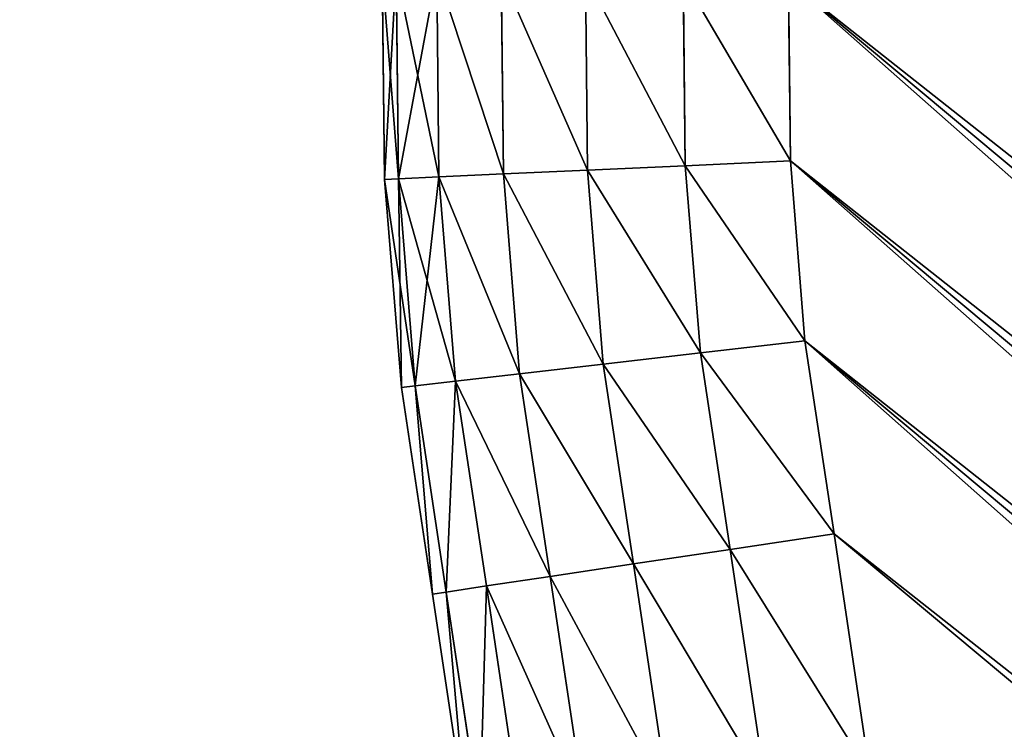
# Model space of a CAD drawing. Extents: x 61 to 680, y 107 to 1063.
# Tile 170 of 186: x 627.79 to 632.64, y 1025.86 to 1029.36. Entities that reach past the tile are written whole.
import ezdxf

# ---------------------------------------------------------------- set-up
doc = ezdxf.new("R2010")
doc.units = 0
doc.layers.get('0').update_dxf_attribs({"color": 13, "linetype": 'CONTINUOUS'})

# ---------------------------------------------------------------- blocks, each defined once
blk = doc.blocks.new('GROUP_16')
for p, q in [((40.1384, 9.5807, 2), (39.3454, 8.6876, 2)), ((40.1384, 9.5807, 12), (39.3454, 8.6876, 12)), ((39.7328, 8.3443, 11.9319), (40.5128, 9.2228, 11.9319)), ((39.7328, 8.3443, 2.0681), (40.5128, 9.2228, 2.0681)), ((40.0938, 8.0244, 11.7321), (40.8618, 8.8893, 11.7321)), ((40.0938, 8.0244, 2.2679), (40.8618, 8.8893, 2.2679)), ((39.3454, 8.6876, 2), (38.7083, 7.9673, 2)), ((39.3454, 8.6876, 12), (38.7083, 7.9673, 12)), ((39.3454, 8.6876, 12), (39.7328, 8.3443, 11.9319)), ((39.7328, 8.3443, 2.0681), (39.3454, 8.6876, 2)), ((40.4038, 7.7497, 11.4142), (41.1614, 8.6029, 11.4142)), ((40.4038, 7.7497, 2.5858), (41.1614, 8.6029, 2.5858)), ((39.084, 7.6108, 11.9319), (39.7328, 8.3443, 11.9319)), ((39.084, 7.6108, 2.0681), (39.7328, 8.3443, 2.0681)), ((39.7328, 8.3443, 11.9319), (40.0938, 8.0244, 11.7321)), ((40.0938, 8.0244, 2.2679), (39.7328, 8.3443, 2.0681)), ((40.6417, 7.5389, 11), (41.3913, 8.3831, 11)), ((40.6417, 7.5389, 3), (41.3913, 8.3831, 3)), ((40.7912, 7.4063, 10.5176), (41.5359, 8.245, 10.5176)), ((40.7912, 7.4063, 3.4824), (41.5359, 8.245, 3.4824)), ((40.8422, 7.3611, 4), (41.5852, 8.1979, 4)), ((40.8422, 7.3611, 10), (41.5852, 8.1979, 10)), ((39.4342, 7.2786, 11.7321), (40.0938, 8.0244, 11.7321)), ((39.4342, 7.2786, 2.2679), (40.0938, 8.0244, 2.2679)), ((40.0938, 8.0244, 11.7321), (40.4038, 7.7497, 11.4142)), ((40.4038, 7.7497, 2.5858), (40.0938, 8.0244, 2.2679)), ((38.7083, 7.9673, 2), (38.0735, 7.3433, 2)), ((38.7083, 7.9673, 12), (38.0735, 7.3433, 12)), ((39.084, 7.6108, 11.9319), (38.7083, 7.9673, 12)), ((38.7083, 7.9673, 2), (39.084, 7.6108, 2.0681)), ((39.7349, 6.9934, 11.4142), (40.4038, 7.7497, 11.4142)), ((39.7349, 6.9934, 2.5858), (40.4038, 7.7497, 2.5858)), ((40.4038, 7.7497, 11.4142), (40.6417, 7.5389, 11)), ((40.6417, 7.5389, 3), (40.4038, 7.7497, 2.5858)), ((38.4236, 6.9615, 11.9319), (39.084, 7.6108, 11.9319)), ((38.4236, 6.9615, 2.0681), (39.084, 7.6108, 2.0681)), ((39.4342, 7.2786, 11.7321), (39.084, 7.6108, 11.9319)), ((39.084, 7.6108, 2.0681), (39.4342, 7.2786, 2.2679)), ((39.9656, 6.7745, 11), (40.6417, 7.5389, 11)), ((39.9656, 6.7745, 3), (40.6417, 7.5389, 3)), ((40.6417, 7.5389, 11), (40.7912, 7.4063, 10.5176)), ((40.7912, 7.4063, 3.4824), (40.6417, 7.5389, 3)), ((40.1106, 6.6369, 10.5176), (40.7912, 7.4063, 10.5176)), ((40.1106, 6.6369, 3.4824), (40.7912, 7.4063, 3.4824)), ((40.7912, 7.4063, 10.5176), (40.8422, 7.3611, 10)), ((40.8422, 7.3611, 4), (40.7912, 7.4063, 3.4824)), ((38.0735, 7.3433, 2), (37.3969, 6.7651, 2)), ((38.0735, 7.3433, 12), (37.3969, 6.7651, 12)), ((38.4236, 6.9615, 11.9319), (38.0735, 7.3433, 12)), ((38.4236, 6.9615, 2.0681), (38.0735, 7.3433, 2)), ((40.1601, 6.59, 4), (40.8422, 7.3611, 4)), ((40.1601, 6.59, 10), (40.8422, 7.3611, 10)), ((40.8422, 7.3611, 4), (40.8422, 7.3611, 10)), ((38.7497, 6.6058, 11.7321), (39.4342, 7.2786, 11.7321)), ((38.7497, 6.6058, 2.2679), (39.4342, 7.2786, 2.2679)), ((39.7349, 6.9934, 11.4142), (39.4342, 7.2786, 11.7321)), ((39.4342, 7.2786, 2.2679), (39.7349, 6.9934, 2.5858)), ((39.0298, 6.3003, 11.4142), (39.7349, 6.9934, 11.4142)), ((39.0298, 6.3003, 2.5858), (39.7349, 6.9934, 2.5858)), ((39.9656, 6.7745, 11), (39.7349, 6.9934, 11.4142)), ((39.7349, 6.9934, 2.5858), (39.9656, 6.7745, 3)), ((37.7195, 6.3598, 11.9319), (38.4236, 6.9615, 11.9319)), ((37.7195, 6.3598, 2.0681), (38.4236, 6.9615, 2.0681)), ((38.7497, 6.6058, 11.7321), (38.4236, 6.9615, 11.9319)), ((38.7497, 6.6058, 2.2679), (38.4236, 6.9615, 2.0681)), ((39.2447, 6.0658, 11), (39.9656, 6.7745, 11)), ((39.2447, 6.0658, 3), (39.9656, 6.7745, 3)), ((40.1106, 6.6369, 10.5176), (39.9656, 6.7745, 11)), ((39.9656, 6.7745, 3), (40.1106, 6.6369, 3.4824)), ((38.0201, 5.9822, 11.7321), (38.7497, 6.6058, 11.7321)), ((38.0201, 5.9822, 2.2679), (38.7497, 6.6058, 2.2679)), ((39.0298, 6.3003, 11.4142), (38.7497, 6.6058, 11.7321)), ((39.0298, 6.3003, 2.5858), (38.7497, 6.6058, 2.2679)), ((39.3798, 5.9185, 10.5176), (40.1106, 6.6369, 10.5176)), ((39.3798, 5.9185, 3.4824), (40.1106, 6.6369, 3.4824)), ((40.1601, 6.59, 10), (40.1106, 6.6369, 10.5176)), ((40.1106, 6.6369, 3.4824), (40.1601, 6.59, 4)), ((39.4259, 5.8682, 4), (40.1601, 6.59, 4)), ((39.4259, 5.8682, 10), (40.1601, 6.59, 10)), ((40.1601, 6.59, 4), (40.1601, 6.59, 10)), ((38.2782, 5.6579, 11.4142), (39.0298, 6.3003, 11.4142)), ((38.2782, 5.6579, 2.5858), (39.0298, 6.3003, 2.5858)), ((39.2447, 6.0658, 11), (39.0298, 6.3003, 11.4142)), ((39.2447, 6.0658, 3), (39.0298, 6.3003, 2.5858)), ((38.4763, 5.4091, 11), (39.2447, 6.0658, 11)), ((38.4763, 5.4091, 3), (39.2447, 6.0658, 3)), ((39.3798, 5.9185, 10.5176), (39.2447, 6.0658, 11)), ((39.3798, 5.9185, 3.4824), (39.2447, 6.0658, 3)), ((38.6008, 5.2527, 10.5176), (39.3798, 5.9185, 10.5176)), ((38.6008, 5.2527, 3.4824), (39.3798, 5.9185, 3.4824)), ((39.4259, 5.8682, 10), (39.3798, 5.9185, 10.5176)), ((39.4259, 5.8682, 4), (39.3798, 5.9185, 3.4824)), ((38.6432, 5.1993, 4), (39.4259, 5.8682, 4)), ((38.6432, 5.1993, 10), (39.4259, 5.8682, 10)), ((39.4259, 5.8682, 4), (39.4259, 5.8682, 10))]:
    blk.add_line(p, q)
mesh = blk.add_polyface()
corners = [(30.0267, 34.8137, 2), (25, 4, 2), (25, 34.8137, 2), (30.0267, 4, 2), (30.9039, 34.7436, 2), (30.9039, 4.0701, 2), (31.7841, 34.6111, 2), (31.7841, 4.2026, 2), (32.6529, 34.4177, 2), (32.6529, 4.396, 2), (33.5061, 34.1641, 2), (33.5061, 4.6496, 2), (34.3395, 33.8518, 2), (34.3395, 4.9619, 2), (35.1492, 33.4821, 2), (35.1492, 5.3316, 2), (35.9312, 33.057, 2), (35.9312, 5.7568, 2), (36.6816, 32.5784, 2), (36.6816, 6.2354, 2), (37.3969, 6.7651, 2), (37.3969, 32.0486, 2), (38.0735, 31.4704, 2), (38.0735, 7.3433, 2), (38.7083, 30.8464, 2), (38.7083, 7.9673, 2), (39.3454, 30.1261, 2), (39.3454, 8.6876, 2), (40.1384, 9.5807, 2), (40.1384, 29.233, 2), (41.0461, 28.3506, 2), (41.0461, 10.4631, 2), (42.0161, 27.5372, 2), (42.0161, 11.2765, 2), (43.0432, 26.7971, 2), (43.0432, 12.0166, 2), (44.1219, 26.1345, 2), (44.1219, 12.6793, 2), (45.2462, 13.261, 2), (45.2462, 25.5527, 2), (46.4103, 25.0551, 2), (46.4103, 13.7586, 2), (47.6077, 24.6442, 2), (47.6077, 14.1695, 2), (48.832, 14.4914, 2), (48.832, 24.3224, 2), (50.0767, 24.0912, 2), (50.0767, 14.7225, 2), (51.3349, 14.8617, 2), (51.3349, 23.952, 2), (52.5633, 23.9069, 2), (52.5633, 14.9069, 2), (60.6, 14.9069, 2), (60.6, 23.9069, 2)]
mesh.append_faces([[corners[k] for k in face] for face in [(0, 1, 2), (52, 50, 53)]], dxfattribs={"vtx0": -1})
mesh.append_faces([[corners[k] for k in face] for face in [(1, 0, 3), (3, 4, 5), (5, 6, 7), (7, 8, 9), (9, 10, 11), (11, 12, 13), (13, 14, 15), (15, 16, 17), (17, 18, 19), (19, 18, 20), (20, 22, 23), (23, 24, 25), (25, 26, 27), (27, 26, 28), (28, 30, 31), (31, 32, 33), (33, 34, 35), (35, 36, 37), (37, 36, 38), (38, 40, 41), (41, 42, 43), (43, 42, 44), (44, 46, 47), (47, 46, 48), (48, 50, 51), (51, 50, 52)]], dxfattribs={"vtx0": -1, "vtx1": -1})
mesh.append_faces([[corners[k] for k in face] for face in [(3, 0, 4), (5, 4, 6), (7, 6, 8), (9, 8, 10), (11, 10, 12), (13, 12, 14), (15, 14, 16), (17, 16, 18), (20, 18, 21), (20, 21, 22), (23, 22, 24), (25, 24, 26), (28, 26, 29), (28, 29, 30), (31, 30, 32), (33, 32, 34), (35, 34, 36), (38, 36, 39), (38, 39, 40), (41, 40, 42), (44, 42, 45), (44, 45, 46), (48, 46, 49), (48, 49, 50)]], dxfattribs={"vtx0": -1, "vtx2": -1})
mesh = blk.add_polyface()
corners = [(30.0267, 4, 12), (25, 34.8137, 12), (25, 4, 12), (30.0267, 34.8137, 12), (30.9039, 34.7436, 12), (30.9039, 4.0701, 12), (31.7841, 4.2026, 12), (31.7841, 34.6111, 12), (32.6529, 4.396, 12), (32.6529, 34.4177, 12), (33.5061, 34.1641, 12), (33.5061, 4.6496, 12), (34.3395, 4.9619, 12), (34.3395, 33.8518, 12), (35.1492, 5.3316, 12), (35.1492, 33.4821, 12), (35.9312, 5.7568, 12), (35.9312, 33.057, 12), (36.6816, 6.2354, 12), (36.6816, 32.5784, 12), (37.3969, 6.7651, 12), (37.3969, 32.0486, 12), (38.0735, 7.3433, 12), (38.0735, 31.4704, 12), (38.7083, 7.9673, 12), (38.7083, 30.8464, 12), (39.3454, 8.6876, 12), (39.3454, 30.1261, 12), (40.1384, 9.5807, 12), (40.1384, 29.233, 12), (41.0461, 10.4631, 12), (41.0461, 28.3506, 12), (42.0161, 11.2765, 12), (42.0161, 27.5372, 12), (43.0432, 26.7971, 12), (43.0432, 12.0166, 12), (44.1219, 26.1345, 12), (44.1219, 12.6793, 12), (45.2462, 13.261, 12), (45.2462, 25.5527, 12), (46.4103, 13.7586, 12), (46.4103, 25.0551, 12), (47.6077, 24.6442, 12), (47.6077, 14.1695, 12), (48.832, 14.4914, 12), (48.832, 24.3224, 12), (50.0767, 14.7225, 12), (50.0767, 24.0912, 12), (51.3349, 14.8617, 12), (51.3349, 23.952, 12), (52.5633, 14.9069, 12), (52.5633, 23.9069, 12), (60.6, 14.9069, 12), (60.6, 23.9069, 12)]
mesh.append_faces([[corners[k] for k in face] for face in [(0, 1, 2), (51, 52, 53)]], dxfattribs={"vtx0": -1})
mesh.append_faces([[corners[k] for k in face] for face in [(1, 0, 3), (3, 0, 4), (4, 6, 7), (7, 8, 9), (9, 8, 10), (10, 12, 13), (13, 14, 15), (15, 16, 17), (17, 18, 19), (19, 20, 21), (21, 22, 23), (23, 24, 25), (25, 26, 27), (27, 28, 29), (29, 30, 31), (31, 32, 33), (33, 32, 34), (34, 35, 36), (36, 38, 39), (39, 40, 41), (41, 40, 42), (42, 44, 45), (45, 46, 47), (47, 48, 49), (49, 50, 51)]], dxfattribs={"vtx0": -1, "vtx1": -1})
mesh.append_faces([[corners[k] for k in face] for face in [(4, 0, 5), (4, 5, 6), (7, 6, 8), (10, 8, 11), (10, 11, 12), (13, 12, 14), (15, 14, 16), (17, 16, 18), (19, 18, 20), (21, 20, 22), (23, 22, 24), (25, 24, 26), (27, 26, 28), (29, 28, 30), (31, 30, 32), (34, 32, 35), (36, 35, 37), (36, 37, 38), (39, 38, 40), (42, 40, 43), (42, 43, 44), (45, 44, 46), (47, 46, 48), (49, 48, 50), (51, 50, 52)]], dxfattribs={"vtx0": -1, "vtx2": -1})
mesh = blk.add_polyface()
corners = [(39.7328, 8.3443, 11.9319), (40.1384, 9.5807, 12), (39.3454, 8.6876, 12), (40.5128, 9.2228, 11.9319)]
mesh.append_faces([[corners[k] for k in face] for face in [(0, 1, 2), (1, 0, 3)]], dxfattribs={"vtx0": -1})
mesh = blk.add_polyface()
corners = [(40.1384, 9.5807, 2), (39.7328, 8.3443, 2.0681), (39.3454, 8.6876, 2), (40.5128, 9.2228, 2.0681)]
mesh.append_faces([[corners[k] for k in face] for face in [(0, 1, 2), (1, 0, 3)]], dxfattribs={"vtx0": -1})
mesh = blk.add_polyface()
corners = [(40.0938, 8.0244, 11.7321), (40.5128, 9.2228, 11.9319), (39.7328, 8.3443, 11.9319), (40.8618, 8.8893, 11.7321)]
mesh.append_faces([[corners[k] for k in face] for face in [(0, 1, 2), (1, 0, 3)]], dxfattribs={"vtx0": -1})
mesh = blk.add_polyface()
corners = [(40.5128, 9.2228, 2.0681), (40.0938, 8.0244, 2.2679), (39.7328, 8.3443, 2.0681), (40.8618, 8.8893, 2.2679)]
mesh.append_faces([[corners[k] for k in face] for face in [(0, 1, 2), (1, 0, 3)]], dxfattribs={"vtx0": -1})
mesh = blk.add_polyface()
corners = [(40.4038, 7.7497, 11.4142), (40.8618, 8.8893, 11.7321), (40.0938, 8.0244, 11.7321), (41.1614, 8.6029, 11.4142)]
mesh.append_faces([[corners[k] for k in face] for face in [(0, 1, 2), (1, 0, 3)]], dxfattribs={"vtx0": -1})
mesh = blk.add_polyface()
corners = [(40.8618, 8.8893, 2.2679), (40.4038, 7.7497, 2.5858), (40.0938, 8.0244, 2.2679), (41.1614, 8.6029, 2.5858)]
mesh.append_faces([[corners[k] for k in face] for face in [(0, 1, 2), (1, 0, 3)]], dxfattribs={"vtx0": -1})
mesh = blk.add_polyface()
corners = [(39.084, 7.6108, 11.9319), (39.3454, 8.6876, 12), (38.7083, 7.9673, 12), (39.7328, 8.3443, 11.9319)]
mesh.append_faces([[corners[k] for k in face] for face in [(0, 1, 2), (1, 0, 3)]], dxfattribs={"vtx0": -1})
mesh = blk.add_polyface()
corners = [(39.3454, 8.6876, 2), (39.084, 7.6108, 2.0681), (38.7083, 7.9673, 2), (39.7328, 8.3443, 2.0681)]
mesh.append_faces([[corners[k] for k in face] for face in [(0, 1, 2), (1, 0, 3)]], dxfattribs={"vtx0": -1})
mesh = blk.add_polyface()
corners = [(40.6417, 7.5389, 11), (41.1614, 8.6029, 11.4142), (40.4038, 7.7497, 11.4142), (41.3913, 8.3831, 11)]
mesh.append_faces([[corners[k] for k in face] for face in [(0, 1, 2), (1, 0, 3)]], dxfattribs={"vtx0": -1})
mesh = blk.add_polyface()
corners = [(41.1614, 8.6029, 2.5858), (40.6417, 7.5389, 3), (40.4038, 7.7497, 2.5858), (41.3913, 8.3831, 3)]
mesh.append_faces([[corners[k] for k in face] for face in [(0, 1, 2), (1, 0, 3)]], dxfattribs={"vtx0": -1})
mesh = blk.add_polyface()
corners = [(39.4342, 7.2786, 11.7321), (39.7328, 8.3443, 11.9319), (39.084, 7.6108, 11.9319), (40.0938, 8.0244, 11.7321)]
mesh.append_faces([[corners[k] for k in face] for face in [(0, 1, 2), (1, 0, 3)]], dxfattribs={"vtx0": -1})
mesh = blk.add_polyface()
corners = [(39.7328, 8.3443, 2.0681), (39.4342, 7.2786, 2.2679), (39.084, 7.6108, 2.0681), (40.0938, 8.0244, 2.2679)]
mesh.append_faces([[corners[k] for k in face] for face in [(0, 1, 2), (1, 0, 3)]], dxfattribs={"vtx0": -1})
mesh = blk.add_polyface()
corners = [(41.5359, 8.245, 10.5176), (40.6417, 7.5389, 11), (40.7912, 7.4063, 10.5176), (41.3913, 8.3831, 11)]
mesh.append_faces([[corners[k] for k in face] for face in [(0, 1, 2), (1, 0, 3)]], dxfattribs={"vtx0": -1})
mesh = blk.add_polyface()
corners = [(40.6417, 7.5389, 3), (41.5359, 8.245, 3.4824), (40.7912, 7.4063, 3.4824), (41.3913, 8.3831, 3)]
mesh.append_faces([[corners[k] for k in face] for face in [(0, 1, 2), (1, 0, 3)]], dxfattribs={"vtx0": -1})
mesh = blk.add_polyface()
corners = [(41.5852, 8.1979, 10), (40.7912, 7.4063, 10.5176), (40.8422, 7.3611, 10), (41.5359, 8.245, 10.5176)]
mesh.append_faces([[corners[k] for k in face] for face in [(0, 1, 2), (1, 0, 3)]], dxfattribs={"vtx0": -1})
mesh = blk.add_polyface()
corners = [(40.7912, 7.4063, 3.4824), (41.5852, 8.1979, 4), (40.8422, 7.3611, 4), (41.5359, 8.245, 3.4824)]
mesh.append_faces([[corners[k] for k in face] for face in [(0, 1, 2), (1, 0, 3)]], dxfattribs={"vtx0": -1})
mesh = blk.add_polyface()
corners = [(40.8422, 7.3611, 4), (41.5852, 8.1979, 10), (40.8422, 7.3611, 10), (41.5852, 8.1979, 4)]
mesh.append_faces([[corners[k] for k in face] for face in [(0, 1, 2), (1, 0, 3)]], dxfattribs={"vtx0": -1})
mesh = blk.add_polyface()
corners = [(39.7349, 6.9934, 11.4142), (40.0938, 8.0244, 11.7321), (39.4342, 7.2786, 11.7321), (40.4038, 7.7497, 11.4142)]
mesh.append_faces([[corners[k] for k in face] for face in [(0, 1, 2), (1, 0, 3)]], dxfattribs={"vtx0": -1})
mesh = blk.add_polyface()
corners = [(40.0938, 8.0244, 2.2679), (39.7349, 6.9934, 2.5858), (39.4342, 7.2786, 2.2679), (40.4038, 7.7497, 2.5858)]
mesh.append_faces([[corners[k] for k in face] for face in [(0, 1, 2), (1, 0, 3)]], dxfattribs={"vtx0": -1})
mesh = blk.add_polyface()
corners = [(38.4236, 6.9615, 11.9319), (38.7083, 7.9673, 12), (38.0735, 7.3433, 12), (39.084, 7.6108, 11.9319)]
mesh.append_faces([[corners[k] for k in face] for face in [(0, 1, 2), (1, 0, 3)]], dxfattribs={"vtx0": -1})
mesh = blk.add_polyface()
corners = [(38.7083, 7.9673, 2), (38.4236, 6.9615, 2.0681), (38.0735, 7.3433, 2), (39.084, 7.6108, 2.0681)]
mesh.append_faces([[corners[k] for k in face] for face in [(0, 1, 2), (1, 0, 3)]], dxfattribs={"vtx0": -1})
mesh = blk.add_polyface()
corners = [(39.9656, 6.7745, 11), (40.4038, 7.7497, 11.4142), (39.7349, 6.9934, 11.4142), (40.6417, 7.5389, 11)]
mesh.append_faces([[corners[k] for k in face] for face in [(0, 1, 2), (1, 0, 3)]], dxfattribs={"vtx0": -1})
mesh = blk.add_polyface()
corners = [(40.4038, 7.7497, 2.5858), (39.9656, 6.7745, 3), (39.7349, 6.9934, 2.5858), (40.6417, 7.5389, 3)]
mesh.append_faces([[corners[k] for k in face] for face in [(0, 1, 2), (1, 0, 3)]], dxfattribs={"vtx0": -1})
mesh = blk.add_polyface()
corners = [(38.7497, 6.6058, 11.7321), (39.084, 7.6108, 11.9319), (38.4236, 6.9615, 11.9319), (39.4342, 7.2786, 11.7321)]
mesh.append_faces([[corners[k] for k in face] for face in [(0, 1, 2), (1, 0, 3)]], dxfattribs={"vtx0": -1})
mesh = blk.add_polyface()
corners = [(39.084, 7.6108, 2.0681), (38.7497, 6.6058, 2.2679), (38.4236, 6.9615, 2.0681), (39.4342, 7.2786, 2.2679)]
mesh.append_faces([[corners[k] for k in face] for face in [(0, 1, 2), (1, 0, 3)]], dxfattribs={"vtx0": -1})
mesh = blk.add_polyface()
corners = [(40.7912, 7.4063, 10.5176), (39.9656, 6.7745, 11), (40.1106, 6.6369, 10.5176), (40.6417, 7.5389, 11)]
mesh.append_faces([[corners[k] for k in face] for face in [(0, 1, 2), (1, 0, 3)]], dxfattribs={"vtx0": -1})
mesh = blk.add_polyface()
corners = [(39.9656, 6.7745, 3), (40.7912, 7.4063, 3.4824), (40.1106, 6.6369, 3.4824), (40.6417, 7.5389, 3)]
mesh.append_faces([[corners[k] for k in face] for face in [(0, 1, 2), (1, 0, 3)]], dxfattribs={"vtx0": -1})
mesh = blk.add_polyface()
corners = [(40.8422, 7.3611, 10), (40.1106, 6.6369, 10.5176), (40.1601, 6.59, 10), (40.7912, 7.4063, 10.5176)]
mesh.append_faces([[corners[k] for k in face] for face in [(0, 1, 2), (1, 0, 3)]], dxfattribs={"vtx0": -1})
mesh = blk.add_polyface()
corners = [(40.1106, 6.6369, 3.4824), (40.8422, 7.3611, 4), (40.1601, 6.59, 4), (40.7912, 7.4063, 3.4824)]
mesh.append_faces([[corners[k] for k in face] for face in [(0, 1, 2), (1, 0, 3)]], dxfattribs={"vtx0": -1})
mesh = blk.add_polyface()
corners = [(37.7195, 6.3598, 11.9319), (38.0735, 7.3433, 12), (37.3969, 6.7651, 12), (38.4236, 6.9615, 11.9319)]
mesh.append_faces([[corners[k] for k in face] for face in [(0, 1, 2), (1, 0, 3)]], dxfattribs={"vtx0": -1})
mesh = blk.add_polyface()
corners = [(38.0735, 7.3433, 2), (37.7195, 6.3598, 2.0681), (37.3969, 6.7651, 2), (38.4236, 6.9615, 2.0681)]
mesh.append_faces([[corners[k] for k in face] for face in [(0, 1, 2), (1, 0, 3)]], dxfattribs={"vtx0": -1})
mesh = blk.add_polyface()
corners = [(40.8422, 7.3611, 4), (40.1601, 6.59, 10), (40.1601, 6.59, 4), (40.8422, 7.3611, 10)]
mesh.append_faces([[corners[k] for k in face] for face in [(0, 1, 2), (1, 0, 3)]], dxfattribs={"vtx0": -1})
mesh = blk.add_polyface()
corners = [(39.0298, 6.3003, 11.4142), (39.4342, 7.2786, 11.7321), (38.7497, 6.6058, 11.7321), (39.7349, 6.9934, 11.4142)]
mesh.append_faces([[corners[k] for k in face] for face in [(0, 1, 2), (1, 0, 3)]], dxfattribs={"vtx0": -1})
mesh = blk.add_polyface()
corners = [(39.4342, 7.2786, 2.2679), (39.0298, 6.3003, 2.5858), (38.7497, 6.6058, 2.2679), (39.7349, 6.9934, 2.5858)]
mesh.append_faces([[corners[k] for k in face] for face in [(0, 1, 2), (1, 0, 3)]], dxfattribs={"vtx0": -1})
mesh = blk.add_polyface()
corners = [(39.2447, 6.0658, 11), (39.7349, 6.9934, 11.4142), (39.0298, 6.3003, 11.4142), (39.9656, 6.7745, 11)]
mesh.append_faces([[corners[k] for k in face] for face in [(0, 1, 2), (1, 0, 3)]], dxfattribs={"vtx0": -1})
mesh = blk.add_polyface()
corners = [(39.7349, 6.9934, 2.5858), (39.2447, 6.0658, 3), (39.0298, 6.3003, 2.5858), (39.9656, 6.7745, 3)]
mesh.append_faces([[corners[k] for k in face] for face in [(0, 1, 2), (1, 0, 3)]], dxfattribs={"vtx0": -1})
mesh = blk.add_polyface()
corners = [(38.0201, 5.9822, 11.7321), (38.4236, 6.9615, 11.9319), (37.7195, 6.3598, 11.9319), (38.7497, 6.6058, 11.7321)]
mesh.append_faces([[corners[k] for k in face] for face in [(0, 1, 2), (1, 0, 3)]], dxfattribs={"vtx0": -1})
mesh = blk.add_polyface()
corners = [(38.4236, 6.9615, 2.0681), (38.0201, 5.9822, 2.2679), (37.7195, 6.3598, 2.0681), (38.7497, 6.6058, 2.2679)]
mesh.append_faces([[corners[k] for k in face] for face in [(0, 1, 2), (1, 0, 3)]], dxfattribs={"vtx0": -1})
mesh = blk.add_polyface()
corners = [(39.9656, 6.7745, 11), (39.3798, 5.9185, 10.5176), (40.1106, 6.6369, 10.5176), (39.2447, 6.0658, 11)]
mesh.append_faces([[corners[k] for k in face] for face in [(0, 1, 2), (1, 0, 3)]], dxfattribs={"vtx0": -1})
mesh = blk.add_polyface()
corners = [(40.1106, 6.6369, 3.4824), (39.2447, 6.0658, 3), (39.9656, 6.7745, 3), (39.3798, 5.9185, 3.4824)]
mesh.append_faces([[corners[k] for k in face] for face in [(0, 1, 2), (1, 0, 3)]], dxfattribs={"vtx0": -1})
mesh = blk.add_polyface()
corners = [(38.2782, 5.6579, 11.4142), (38.7497, 6.6058, 11.7321), (38.0201, 5.9822, 11.7321), (39.0298, 6.3003, 11.4142)]
mesh.append_faces([[corners[k] for k in face] for face in [(0, 1, 2), (1, 0, 3)]], dxfattribs={"vtx0": -1})
mesh = blk.add_polyface()
corners = [(38.7497, 6.6058, 2.2679), (38.2782, 5.6579, 2.5858), (38.0201, 5.9822, 2.2679), (39.0298, 6.3003, 2.5858)]
mesh.append_faces([[corners[k] for k in face] for face in [(0, 1, 2), (1, 0, 3)]], dxfattribs={"vtx0": -1})
mesh = blk.add_polyface()
corners = [(40.1106, 6.6369, 10.5176), (39.4259, 5.8682, 10), (40.1601, 6.59, 10), (39.3798, 5.9185, 10.5176)]
mesh.append_faces([[corners[k] for k in face] for face in [(0, 1, 2), (1, 0, 3)]], dxfattribs={"vtx0": -1})
mesh = blk.add_polyface()
corners = [(40.1601, 6.59, 4), (39.3798, 5.9185, 3.4824), (40.1106, 6.6369, 3.4824), (39.4259, 5.8682, 4)]
mesh.append_faces([[corners[k] for k in face] for face in [(0, 1, 2), (1, 0, 3)]], dxfattribs={"vtx0": -1})
mesh = blk.add_polyface()
corners = [(40.1601, 6.59, 10), (39.4259, 5.8682, 4), (40.1601, 6.59, 4), (39.4259, 5.8682, 10)]
mesh.append_faces([[corners[k] for k in face] for face in [(0, 1, 2), (1, 0, 3)]], dxfattribs={"vtx0": -1})
mesh = blk.add_polyface()
corners = [(38.4763, 5.4091, 11), (39.0298, 6.3003, 11.4142), (38.2782, 5.6579, 11.4142), (39.2447, 6.0658, 11)]
mesh.append_faces([[corners[k] for k in face] for face in [(0, 1, 2), (1, 0, 3)]], dxfattribs={"vtx0": -1})
mesh = blk.add_polyface()
corners = [(39.0298, 6.3003, 2.5858), (38.4763, 5.4091, 3), (38.2782, 5.6579, 2.5858), (39.2447, 6.0658, 3)]
mesh.append_faces([[corners[k] for k in face] for face in [(0, 1, 2), (1, 0, 3)]], dxfattribs={"vtx0": -1})
mesh = blk.add_polyface()
corners = [(39.2447, 6.0658, 11), (38.6008, 5.2527, 10.5176), (39.3798, 5.9185, 10.5176), (38.4763, 5.4091, 11)]
mesh.append_faces([[corners[k] for k in face] for face in [(0, 1, 2), (1, 0, 3)]], dxfattribs={"vtx0": -1})
mesh = blk.add_polyface()
corners = [(39.3798, 5.9185, 3.4824), (38.4763, 5.4091, 3), (39.2447, 6.0658, 3), (38.6008, 5.2527, 3.4824)]
mesh.append_faces([[corners[k] for k in face] for face in [(0, 1, 2), (1, 0, 3)]], dxfattribs={"vtx0": -1})
mesh = blk.add_polyface()
corners = [(39.3798, 5.9185, 10.5176), (38.6432, 5.1993, 10), (39.4259, 5.8682, 10), (38.6008, 5.2527, 10.5176)]
mesh.append_faces([[corners[k] for k in face] for face in [(0, 1, 2), (1, 0, 3)]], dxfattribs={"vtx0": -1})
mesh = blk.add_polyface()
corners = [(39.4259, 5.8682, 4), (38.6008, 5.2527, 3.4824), (39.3798, 5.9185, 3.4824), (38.6432, 5.1993, 4)]
mesh.append_faces([[corners[k] for k in face] for face in [(0, 1, 2), (1, 0, 3)]], dxfattribs={"vtx0": -1})
mesh = blk.add_polyface()
corners = [(39.4259, 5.8682, 10), (38.6432, 5.1993, 4), (39.4259, 5.8682, 4), (38.6432, 5.1993, 10)]
mesh.append_faces([[corners[k] for k in face] for face in [(0, 1, 2), (1, 0, 3)]], dxfattribs={"vtx0": -1})
blk = doc.blocks.new('GROUP_15')
at = {"rotation": 230.0999999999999}
blk.add_blockref('GROUP_16', (392.651, 514.0732, -0.1529), dxfattribs=at)
blk = doc.blocks.new('GROUP_9')
blk.add_blockref('GROUP_15', (184.8148, 441.2633))

msp = doc.modelspace()

# ---------------------------------------------------------------- block references
msp.add_blockref('GROUP_9', (72.9091, 107.2461, -0.5001))

doc.saveas('drawing.dxf')
